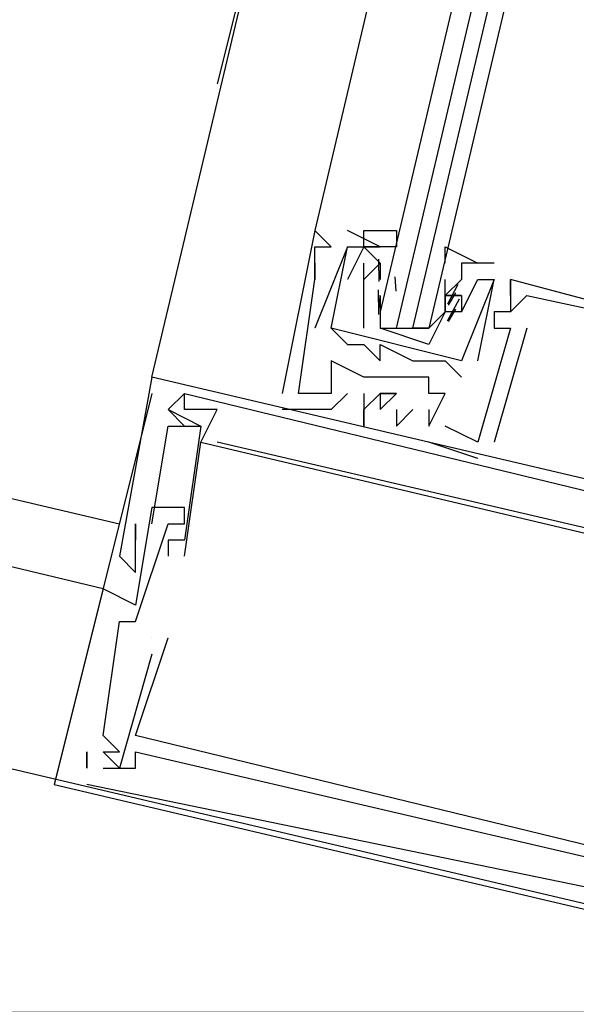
# Model space of a CAD drawing. Header units: feet. Extents: x -79 to 198, y -22 to 181.
# Tile 122 of 256: x 116.305 to 116.761, y 59.691 to 60.497. Entities that reach past the tile are written whole.
import ezdxf

# ---------------------------------------------------------------- set-up
doc = ezdxf.new("R2010")
doc.units = ezdxf.units.FT
doc.layers.add('A-LINEA', color=7, linetype='CONTINUOUS')
doc.layers.add('A-MURO-CONCRETO', color=8, linetype='CONTINUOUS')

msp = doc.modelspace()

# ---------------------------------------------------------------- linework, layer by layer
at = {"layer": 'A-LINEA'}
for p, q in [((116.4133, 60.2044), (118.08, 67.2311)), ((116.9333, 61.9644), (116.5467, 60.3244)), ((116.5867, 60.9244), (116.4667, 60.4444)), ((113.6133, 60.7378), (116.3867, 60.0844)), ((116.3733, 60.0311), (113.6533, 60.6844)), ((116.5467, 60.3244), (116.5467, 60.3244)), ((116.5467, 60.3244), (116.5467, 60.3244)), ((116.5467, 60.3244), (116.5467, 60.3244)), ((116.6, 60.3111), (116.5733, 60.3244)), ((116.5733, 60.3244), (116.5733, 60.3244)), ((116.6, 60.3111), (116.5733, 60.3244)), ((116.5733, 60.3244), (116.5733, 60.3244)), ((116.5733, 60.3111), (116.5467, 60.2444)), ((116.5467, 60.3111), (116.5467, 60.3111)), ((116.5733, 60.3111), (116.5467, 60.2444)), ((116.5467, 60.3111), (116.5467, 60.3111)), ((116.5467, 60.3111), (116.5467, 60.3111)), ((116.56, 60.3111), (116.56, 60.3111)), ((116.56, 60.3111), (116.56, 60.3111)), ((116.56, 60.3111), (116.56, 60.3111)), ((116.5733, 60.3111), (116.5733, 60.3111)), ((116.5733, 60.3111), (116.5733, 60.3111)), ((116.5733, 60.3111), (116.5733, 60.3111)), ((116.5733, 60.3111), (116.5733, 60.3111)), ((116.5867, 60.3111), (116.5867, 60.3111)), ((116.5867, 60.3111), (116.5867, 60.3111)), ((116.6, 60.3111), (116.6, 60.3111)), ((116.6, 60.3111), (116.6, 60.3111)), ((116.5467, 60.2978), (116.5467, 60.2978)), ((116.5467, 60.2978), (116.5467, 60.2978)), ((116.5467, 60.2978), (116.5467, 60.2978)), ((116.5867, 60.2978), (116.5867, 60.2978)), ((116.5867, 60.2978), (116.5867, 60.2978)), ((116.5992, 60.2827), (116.5989, 60.301)), ((116.6, 60.2978), (116.6, 60.2978)), ((116.6, 60.2978), (116.6, 60.2844)), ((116.6, 60.2978), (116.6, 60.2978)), ((116.6933, 60.2978), (116.6667, 60.2978)), ((116.6667, 60.2978), (116.6667, 60.2978)), ((116.6933, 60.2978), (116.6667, 60.2978)), ((116.6667, 60.2978), (116.6667, 60.2978)), ((116.6933, 60.2978), (116.6933, 60.2978)), ((116.6933, 60.2978), (116.6933, 60.2978)), ((116.6132, 60.2747), (116.6122, 60.2865)), ((116.5467, 60.2844), (116.5467, 60.2844)), ((116.5467, 60.2844), (116.5467, 60.2844)), ((116.5467, 60.2844), (116.5467, 60.2844)), ((116.5467, 60.2844), (116.5467, 60.2844)), ((116.5467, 60.2844), (116.5467, 60.2844)), ((116.5467, 60.2844), (116.5467, 60.2844)), ((116.5733, 60.2844), (116.5733, 60.2844)), ((116.5733, 60.2844), (116.5733, 60.2844)), ((116.5867, 60.2844), (116.5867, 60.2844)), ((116.5867, 60.2844), (116.5867, 60.2844)), ((116.5867, 60.2844), (116.5867, 60.2844)), ((116.5867, 60.2844), (116.5867, 60.2844)), ((116.6, 60.2844), (116.6, 60.2844)), ((116.6533, 60.2844), (116.6533, 60.2844)), ((116.6533, 60.2711), (116.6533, 60.2844)), ((116.6533, 60.2844), (116.6533, 60.2844)), ((116.6636, 60.2803), (116.6552, 60.2641)), ((116.68, 60.2178), (116.6933, 60.2844)), ((116.68, 60.2844), (116.68, 60.2844)), ((116.68, 60.2178), (116.6933, 60.2844)), ((116.68, 60.2844), (116.68, 60.2844)), ((116.6933, 60.2844), (116.6933, 60.2844)), ((116.6933, 60.2844), (116.6933, 60.2844)), ((116.6933, 60.2844), (116.6933, 60.2844)), ((116.6933, 60.2844), (116.6933, 60.2844)), ((116.7067, 60.2844), (116.7067, 60.2844)), ((116.7067, 60.2844), (116.7067, 60.2844)), ((116.7067, 60.2844), (116.7067, 60.2844)), ((116.7067, 60.2844), (116.7067, 60.2844)), ((116.7067, 60.2844), (116.7067, 60.2844)), ((116.7067, 60.2844), (116.7067, 60.2844)), ((116.5867, 60.2711), (116.5867, 60.2711)), ((116.5867, 60.2711), (116.5867, 60.2711)), ((116.5991, 60.2556), (116.5986, 60.2759)), ((116.5999, 60.2613), (116.5988, 60.2732)), ((116.6, 60.2711), (116.6, 60.2711)), ((116.6533, 60.2711), (116.6533, 60.2711)), ((116.6618, 60.2733), (116.6556, 60.2632)), ((116.6667, 60.2711), (116.6667, 60.2711)), ((116.6667, 60.2711), (116.6667, 60.2711)), ((116.7067, 60.2711), (116.7067, 60.2711)), ((116.7067, 60.2711), (116.7067, 60.2711)), ((116.7067, 60.2711), (116.7067, 60.2711)), ((116.7067, 60.2711), (116.7067, 60.2711)), ((116.7067, 60.2711), (116.7067, 60.2711)), ((116.7067, 60.2711), (116.7067, 60.2711)), ((116.72, 60.2711), (116.72, 60.2711)), ((116.72, 60.2711), (116.72, 60.2711)), ((116.72, 60.2711), (116.72, 60.2711)), ((116.6647, 60.2683), (116.655, 60.2503)), ((116.64, 60.2578), (116.64, 60.2578)), ((116.6533, 60.2578), (116.6533, 60.2578)), ((116.6533, 60.2578), (116.6533, 60.2578)), ((116.6618, 60.26), (116.6556, 60.2498)), ((116.6667, 60.2578), (116.6667, 60.2578)), ((116.6667, 60.2578), (116.6667, 60.2578)), ((116.6667, 60.2578), (116.6667, 60.2578)), ((116.6667, 60.2578), (116.6667, 60.2578)), ((116.6933, 60.2578), (116.6933, 60.2578)), ((116.6933, 60.2578), (116.6933, 60.2578)), ((116.6933, 60.2578), (116.6933, 60.2578)), ((116.7067, 60.2578), (116.7067, 60.2578)), ((116.7067, 60.2578), (116.7067, 60.2578)), ((116.7067, 60.2578), (116.7067, 60.2578)), ((116.7067, 60.2578), (116.7067, 60.2578)), ((116.7067, 60.2578), (116.7067, 60.2578)), ((116.7067, 60.2578), (116.7067, 60.2578)), ((116.5467, 60.2444), (116.5467, 60.2444)), ((116.5467, 60.2444), (116.5467, 60.2444)), ((116.56, 60.2444), (116.56, 60.2444)), ((116.56, 60.2444), (116.56, 60.2444)), ((116.56, 60.2444), (116.56, 60.2444)), ((116.56, 60.2444), (116.56, 60.2444)), ((116.64, 60.2311), (116.6, 60.2444)), ((116.6133, 60.2444), (116.6267, 60.2444)), ((116.64, 60.2444), (116.64, 60.2444)), ((116.72, 60.2444), (116.6933, 60.1511)), ((116.6933, 60.2444), (116.6933, 60.2444)), ((116.72, 60.2444), (116.6933, 60.1511)), ((116.6933, 60.2444), (116.6933, 60.2444)), ((116.72, 60.2444), (116.6933, 60.1511)), ((116.6933, 60.2444), (116.6933, 60.2444)), ((116.7067, 60.2444), (116.7067, 60.2444)), ((116.7067, 60.2444), (116.7067, 60.2444)), ((116.7067, 60.2444), (116.7067, 60.2444)), ((116.7067, 60.2444), (116.7067, 60.2444)), ((116.7067, 60.2444), (116.7067, 60.2444)), ((116.7067, 60.2444), (116.7067, 60.2444)), ((116.72, 60.2444), (116.72, 60.2444)), ((116.72, 60.2444), (116.72, 60.2444)), ((116.72, 60.2444), (116.72, 60.2444)), ((116.5733, 60.2311), (116.5733, 60.2311)), ((116.5733, 60.2311), (116.5733, 60.2311)), ((116.5867, 60.2311), (116.5867, 60.2311)), ((116.5867, 60.2311), (116.5867, 60.2311)), ((116.6, 60.2311), (116.6, 60.2311)), ((116.6, 60.2311), (116.6, 60.2311)), ((116.56, 60.2178), (116.56, 60.2178)), ((116.56, 60.2178), (116.56, 60.2178)), ((116.56, 60.2178), (116.56, 60.2178)), ((116.6, 60.2178), (116.6, 60.2178)), ((116.6, 60.2178), (116.6, 60.2178)), ((116.6267, 60.2178), (116.6267, 60.2178)), ((116.6267, 60.2178), (116.6267, 60.2178)), ((116.6533, 60.2178), (116.6533, 60.2178)), ((116.6533, 60.2178), (116.6533, 60.2178)), ((116.6667, 60.2178), (116.6667, 60.2178)), ((116.6667, 60.2178), (116.6667, 60.2178)), ((116.68, 60.2178), (116.68, 60.2178)), ((116.68, 60.2178), (116.68, 60.2178)), ((116.4133, 60.2044), (116.4133, 60.2044)), ((116.4133, 60.2044), (116.4133, 60.2044)), ((116.4133, 60.2044), (116.4133, 60.2044)), ((116.5867, 60.2044), (116.5867, 60.2044)), ((116.5867, 60.2044), (116.5867, 60.2044)), ((116.5867, 60.2044), (116.5867, 60.2044)), ((116.6133, 60.2044), (116.6133, 60.2044)), ((116.6133, 60.2044), (116.6133, 60.2044)), ((116.6133, 60.2044), (116.6133, 60.2044)), ((116.64, 60.2044), (116.64, 60.2044)), ((116.64, 60.2044), (116.64, 60.2044)), ((116.64, 60.2044), (116.64, 60.2044)), ((116.6667, 60.2044), (116.6667, 60.2044)), ((116.6667, 60.2044), (116.6667, 60.2044)), ((116.4133, 60.1911), (116.3333, 59.8711)), ((116.44, 60.1911), (116.44, 60.1911)), ((116.44, 60.1911), (116.44, 60.1911)), ((116.44, 60.1911), (116.44, 60.1911)), ((116.52, 60.1911), (116.52, 60.1911)), ((116.52, 60.1911), (116.52, 60.1911)), ((116.52, 60.1911), (116.52, 60.1911)), ((116.5333, 60.1911), (116.5333, 60.1911)), ((116.5333, 60.1911), (116.5333, 60.1911)), ((116.5333, 60.1911), (116.5333, 60.1911)), ((116.56, 60.1911), (116.56, 60.1911)), ((116.56, 60.1911), (116.56, 60.1911)), ((116.56, 60.1911), (116.56, 60.1911)), ((116.5733, 60.1911), (116.5733, 60.1911)), ((116.5733, 60.1911), (116.5733, 60.1911)), ((116.5733, 60.1911), (116.5733, 60.1911)), ((116.5867, 60.1911), (116.5867, 60.1911)), ((116.5867, 60.1911), (116.5867, 60.1911)), ((116.5867, 60.1911), (116.5867, 60.1911)), ((116.6, 60.1911), (116.6, 60.1911)), ((116.6, 60.1911), (116.6, 60.1911)), ((116.6, 60.1911), (116.6, 60.1911)), ((116.64, 60.1911), (116.64, 60.1911)), ((116.64, 60.1911), (116.64, 60.1911)), ((116.64, 60.1911), (116.64, 60.1911)), ((116.6533, 60.1911), (116.6533, 60.1911)), ((116.6533, 60.1911), (116.6533, 60.1911)), ((116.6533, 60.1911), (116.6533, 60.1911)), ((116.4267, 60.1778), (116.4267, 60.1778)), ((116.4267, 60.1778), (116.4267, 60.1778)), ((116.4267, 60.1778), (116.4267, 60.1778)), ((116.4267, 60.1778), (116.4267, 60.1778)), ((116.4267, 60.1778), (116.4267, 60.1778)), ((116.4267, 60.1778), (116.4267, 60.1778)), ((116.44, 60.1778), (116.44, 60.1778)), ((116.44, 60.1778), (116.44, 60.1778)), ((116.44, 60.1778), (116.44, 60.1778)), ((116.4667, 60.1778), (116.4667, 60.1778)), ((116.4667, 60.1778), (116.4667, 60.1778)), ((116.4667, 60.1778), (116.4667, 60.1778)), ((116.52, 60.1778), (116.52, 60.1778)), ((116.52, 60.1778), (116.52, 60.1778)), ((116.52, 60.1778), (116.52, 60.1778)), ((116.56, 60.1778), (116.56, 60.1778)), ((116.56, 60.1778), (116.56, 60.1778)), ((116.56, 60.1778), (116.56, 60.1778)), ((116.5867, 60.1778), (116.5867, 60.1778)), ((116.5867, 60.1778), (116.5867, 60.1778)), ((116.5867, 60.1778), (116.5867, 60.1778)), ((116.6133, 60.1778), (116.6133, 60.1778)), ((116.6133, 60.1778), (116.6133, 60.1778)), ((116.6133, 60.1778), (116.6133, 60.1778)), ((116.6267, 60.1778), (116.6267, 60.1778)), ((116.6267, 60.1778), (116.6267, 60.1778)), ((116.6267, 60.1778), (116.6267, 60.1778)), ((116.64, 60.1778), (116.64, 60.1778)), ((116.64, 60.1778), (116.64, 60.1778)), ((116.64, 60.1778), (116.64, 60.1778)), ((116.4267, 60.1644), (116.4267, 60.1644)), ((116.4267, 60.1644), (116.4267, 60.1644)), ((116.4267, 60.1644), (116.4267, 60.1644)), ((116.44, 60.1644), (116.44, 60.1644)), ((116.44, 60.1644), (116.44, 60.1644)), ((116.44, 60.1644), (116.44, 60.1644)), ((116.44, 60.1644), (116.44, 60.1644)), ((116.44, 60.1644), (116.44, 60.1644)), ((116.44, 60.1644), (116.44, 60.1644)), ((116.4533, 60.1644), (116.4533, 60.1644)), ((116.4533, 60.1644), (116.4533, 60.1644)), ((116.4533, 60.1644), (116.4533, 60.1644)), ((116.4533, 60.1644), (116.4533, 60.1644)), ((116.4533, 60.1644), (116.4533, 60.1644)), ((116.4533, 60.1644), (116.4533, 60.1644)), ((116.5867, 60.1644), (116.5867, 60.1644)), ((116.5867, 60.1644), (116.5867, 60.1644)), ((116.5867, 60.1644), (116.5867, 60.1644)), ((116.6133, 60.1644), (116.6133, 60.1644)), ((116.6133, 60.1644), (116.6133, 60.1644)), ((116.6133, 60.1644), (116.6133, 60.1644)), ((116.64, 60.1644), (116.64, 60.1644)), ((116.64, 60.1644), (116.64, 60.1644)), ((116.64, 60.1644), (116.64, 60.1644)), ((116.64, 60.1644), (116.64, 60.1644)), ((116.64, 60.1644), (116.64, 60.1644)), ((116.64, 60.1644), (116.64, 60.1644)), ((116.6533, 60.1644), (116.6533, 60.1644)), ((116.6533, 60.1644), (116.6533, 60.1644)), ((116.6533, 60.1644), (116.6533, 60.1644)), ((116.4533, 60.1511), (116.4533, 60.1511)), ((116.4533, 60.1511), (116.4533, 60.1511)), ((116.4533, 60.1511), (116.4533, 60.1511)), ((116.4533, 60.1511), (116.4533, 60.1511)), ((116.4533, 60.1511), (116.4533, 60.1511)), ((116.4533, 60.1511), (116.4533, 60.1511)), ((116.4667, 60.1511), (116.4667, 60.1511)), ((116.4667, 60.1511), (116.4667, 60.1511)), ((116.4667, 60.1511), (116.4667, 60.1511)), ((116.68, 60.1378), (116.64, 60.1511)), ((116.64, 60.1511), (116.64, 60.1511)), ((116.68, 60.1378), (116.64, 60.1511)), ((116.64, 60.1511), (116.64, 60.1511)), ((116.68, 60.1378), (116.64, 60.1511)), ((116.64, 60.1511), (116.64, 60.1511)), ((116.68, 60.1511), (116.68, 60.1511)), ((116.68, 60.1511), (116.68, 60.1511)), ((116.68, 60.1511), (116.68, 60.1511)), ((116.68, 60.1511), (116.68, 60.1511)), ((116.68, 60.1511), (116.68, 60.1511)), ((116.68, 60.1511), (116.68, 60.1511)), ((116.6933, 60.1511), (116.6933, 60.1511)), ((116.6933, 60.1511), (116.6933, 60.1511)), ((116.6933, 60.1511), (116.6933, 60.1511)), ((116.68, 60.1378), (116.68, 60.1378)), ((116.68, 60.1378), (116.68, 60.1378)), ((116.68, 60.1378), (116.68, 60.1378)), ((116.4133, 60.0978), (116.4133, 60.0978)), ((116.4133, 60.0978), (116.4133, 60.0978)), ((116.4133, 60.0978), (116.4133, 60.0978)), ((116.44, 60.0978), (116.44, 60.0978)), ((116.44, 60.0978), (116.44, 60.0978)), ((116.44, 60.0978), (116.44, 60.0978)), ((116.4, 60.0844), (116.4, 60.0844)), ((116.4, 60.0844), (116.4, 60.0844)), ((116.4, 60.0844), (116.4, 60.0844)), ((116.4, 60.0844), (116.4, 60.0844)), ((116.4, 60.0844), (116.4, 60.0844)), ((116.4, 60.0844), (116.4, 60.0844)), ((116.4133, 60.0844), (116.4133, 60.0844)), ((116.4133, 60.0844), (116.4133, 60.0844)), ((116.4133, 60.0844), (116.4133, 60.0844)), ((116.4267, 60.0844), (116.4267, 60.0844)), ((116.4267, 60.0844), (116.4267, 60.0844)), ((116.4267, 60.0844), (116.4267, 60.0844)), ((116.44, 60.0844), (116.44, 60.0844)), ((116.44, 60.0844), (116.44, 60.0844)), ((116.44, 60.0844), (116.44, 60.0844)), ((116.4, 60.0711), (116.4, 60.0711)), ((116.4, 60.0711), (116.4, 60.0711)), ((116.4, 60.0711), (116.4, 60.0711)), ((116.4267, 60.0711), (116.4267, 60.0711)), ((116.4267, 60.0711), (116.4267, 60.0711)), ((116.4267, 60.0711), (116.4267, 60.0711)), ((116.44, 60.0711), (116.44, 60.0711)), ((116.44, 60.0711), (116.44, 60.0711)), ((116.44, 60.0711), (116.44, 60.0711)), ((116.3867, 60.0578), (116.3867, 60.0578)), ((116.3867, 60.0578), (116.3867, 60.0578)), ((116.3867, 60.0578), (116.3867, 60.0578)), ((116.4, 60.0578), (116.4, 60.0578)), ((116.4, 60.0578), (116.4, 60.0578)), ((116.4, 60.0578), (116.4, 60.0578)), ((116.4267, 60.0578), (116.4267, 60.0578)), ((116.4267, 60.0578), (116.4267, 60.0578)), ((116.4267, 60.0578), (116.4267, 60.0578)), ((116.44, 60.0578), (116.44, 60.0578)), ((116.44, 60.0578), (116.44, 60.0578)), ((116.44, 60.0578), (116.44, 60.0578)), ((116.4, 60.0444), (116.4, 60.0444)), ((116.4, 60.0444), (116.4, 60.0444)), ((116.4, 60.0444), (116.4, 60.0444)), ((116.3733, 60.0311), (116.3733, 60.0311)), ((116.3733, 60.0311), (116.3733, 60.0311)), ((116.3733, 60.0311), (116.3733, 60.0311)), ((116.4, 60.0178), (116.4, 60.0178)), ((116.4, 60.0178), (116.4, 60.0178)), ((116.4, 60.0178), (116.4, 60.0178)), ((116.3867, 60.0044), (116.3867, 60.0044)), ((116.3867, 60.0044), (116.3867, 60.0044)), ((116.3867, 60.0044), (116.3867, 60.0044)), ((116.4, 60.0044), (116.4, 60.0044)), ((116.4, 60.0044), (116.4, 60.0044)), ((116.4, 60.0044), (116.4, 60.0044)), ((116.4133, 59.9911), (116.4133, 59.9911)), ((116.4133, 59.9911), (116.4133, 59.9911)), ((116.4133, 59.9911), (116.4133, 59.9911)), ((116.4133, 59.9911), (116.4133, 59.9911)), ((116.4133, 59.9911), (116.4133, 59.9911)), ((116.4133, 59.9911), (116.4133, 59.9911)), ((116.4267, 59.9911), (116.4267, 59.9911)), ((116.4267, 59.9911), (116.4267, 59.9911)), ((116.4267, 59.9911), (116.4267, 59.9911)), ((116.4133, 59.9778), (116.4133, 59.9778)), ((116.4133, 59.9778), (116.4133, 59.9778)), ((116.4133, 59.9778), (116.4133, 59.9778)), ((116.3733, 59.9111), (116.3733, 59.9111)), ((116.3733, 59.9111), (116.3733, 59.9111)), ((116.3733, 59.9111), (116.3733, 59.9111)), ((116.4, 59.9111), (116.4, 59.9111)), ((116.4, 59.9111), (116.4, 59.9111)), ((116.4, 59.9111), (116.4, 59.9111)), ((116.36, 59.8978), (116.36, 59.8844)), ((116.36, 59.8978), (116.36, 59.8978)), ((116.36, 59.8844), (116.36, 59.8978)), ((116.36, 59.8978), (116.36, 59.8978)), ((116.36, 59.8978), (116.36, 59.8844)), ((116.36, 59.8978), (116.36, 59.8978)), ((116.36, 59.8844), (116.36, 59.8978)), ((116.36, 59.8978), (116.36, 59.8978)), ((116.36, 59.8978), (116.36, 59.8844)), ((116.36, 59.8978), (116.36, 59.8978)), ((116.36, 59.8844), (116.36, 59.8978)), ((116.36, 59.8978), (116.36, 59.8978)), ((116.3733, 59.8978), (116.3733, 59.8978)), ((116.3733, 59.8978), (116.3733, 59.8978)), ((116.3733, 59.8978), (116.3733, 59.8978)), ((116.3733, 59.8978), (116.3733, 59.8978)), ((116.3733, 59.8978), (116.3733, 59.8978)), ((116.3733, 59.8978), (116.3733, 59.8978)), ((116.3867, 59.8978), (116.3867, 59.8978)), ((116.3867, 59.8978), (116.3867, 59.8978)), ((116.3867, 59.8978), (116.3867, 59.8978)), ((116.4, 59.8978), (116.4, 59.8978)), ((116.4, 59.8978), (116.4, 59.8978)), ((116.4, 59.8978), (116.4, 59.8978)), ((116.36, 59.8844), (116.36, 59.8844)), ((116.36, 59.8844), (116.36, 59.8844)), ((116.36, 59.8844), (116.36, 59.8844)), ((116.36, 59.8844), (116.36, 59.8844)), ((116.36, 59.8844), (116.36, 59.8844)), ((116.36, 59.8844), (116.36, 59.8844)), ((116.3733, 59.8844), (116.3733, 59.8844)), ((116.3733, 59.8844), (116.3733, 59.8844)), ((116.3733, 59.8844), (116.3733, 59.8844)), ((116.3867, 59.8844), (116.3867, 59.8844)), ((116.3867, 59.8844), (116.3867, 59.8844)), ((116.3867, 59.8844), (116.3867, 59.8844)), ((116.4, 59.8844), (116.4, 59.8844)), ((116.4, 59.8844), (116.4, 59.8844)), ((116.4, 59.8844), (116.4, 59.8844)), ((116.3333, 59.8711), (116.3333, 59.8711)), ((116.3333, 59.8711), (116.3333, 59.8711)), ((116.3333, 59.8711), (116.3333, 59.8711)), ((116.36, 59.8711), (116.36, 59.8711)), ((116.36, 59.8711), (116.36, 59.8711)), ((116.36, 59.8711), (116.36, 59.8711))]:
    msp.add_line(p, q, dxfattribs=at)
for points in [[(117, 61.9511), (116.6, 60.2578), (116.6, 60.2444), (116.6133, 60.2444), (117.0133, 61.9378)], [(117.04, 61.9378), (116.64, 60.2444), (116.6267, 60.2444), (117.0267, 61.9378)], [(117.1467, 59.6844), (116.8, 58.2178), (113.4, 59.0311), (113.7467, 60.4844), (117.1467, 59.6844)], [(116.64, 60.1644), (116.6533, 60.1911), (116.64, 60.1911), (116.64, 60.2044), (116.6133, 60.2044), (116.5867, 60.2044), (116.56, 60.2178), (116.56, 60.1911), (116.5333, 60.1911), (116.5467, 60.2844), (116.5467, 60.2978), (116.5467, 60.2844), (116.5467, 60.3111), (116.56, 60.3111), (116.5467, 60.3244), (116.52, 60.1911), (116.52, 60.1911)], [(116.64, 60.1644), (116.6533, 60.1911), (116.64, 60.1911), (116.64, 60.2044), (116.6133, 60.2044), (116.5867, 60.2044), (116.56, 60.2178), (116.56, 60.1911), (116.5333, 60.1911), (116.5467, 60.2844), (116.5467, 60.2978), (116.5467, 60.2844), (116.5467, 60.3111), (116.56, 60.3111), (116.5467, 60.3244), (116.52, 60.1911), (116.52, 60.1911)], [(116.64, 60.1644), (116.6533, 60.1911), (116.64, 60.1911), (116.64, 60.2044), (116.6133, 60.2044), (116.5867, 60.2044), (116.56, 60.2178), (116.56, 60.1911), (116.5333, 60.1911), (116.5467, 60.2844), (116.5467, 60.2978), (116.5467, 60.2844), (116.5467, 60.3111), (116.56, 60.3111), (116.5467, 60.3244), (116.52, 60.1911), (116.52, 60.1911)], [(116.5867, 60.2444), (116.5867, 60.2711), (116.5867, 60.2844), (116.6, 60.2978), (116.5867, 60.3111), (116.6, 60.3111), (116.5867, 60.3111), (116.5867, 60.3244), (116.6133, 60.3244), (116.6133, 60.3111), (116.6, 60.3111)], [(116.6667, 60.2178), (116.56, 60.2444), (116.5733, 60.3111), (116.5867, 60.3111), (116.5733, 60.2844)], [(116.6667, 60.2178), (116.56, 60.2444), (116.5733, 60.3111), (116.5867, 60.3111), (116.5733, 60.2844)], [(116.6533, 60.2978), (116.6533, 60.3111), (116.68, 60.2978), (116.6667, 60.2978), (116.6667, 60.2844), (116.6533, 60.2711), (116.6667, 60.2711), (116.6533, 60.2711), (116.6533, 60.2578), (116.64, 60.2311)], [(116.5867, 60.2711), (116.5867, 60.2711), (116.5867, 60.2844), (116.5867, 60.2978)], [(116.5867, 60.2711), (116.5867, 60.2711), (116.5867, 60.2844), (116.5867, 60.2978)], [(116.9067, 60.2311), (116.7067, 60.2844), (116.7067, 60.2711), (116.7067, 60.2844), (116.7067, 60.2711), (116.7067, 60.2578), (116.6933, 60.2578), (116.6933, 60.2444), (116.7067, 60.2444), (116.68, 60.1511), (116.6533, 60.1644)], [(116.9067, 60.2311), (116.7067, 60.2844), (116.7067, 60.2711), (116.7067, 60.2844), (116.7067, 60.2711), (116.7067, 60.2578), (116.6933, 60.2578), (116.6933, 60.2444), (116.7067, 60.2444), (116.68, 60.1511), (116.6533, 60.1644)], [(116.9067, 60.2311), (116.7067, 60.2844), (116.7067, 60.2711), (116.7067, 60.2844), (116.7067, 60.2711), (116.7067, 60.2578), (116.6933, 60.2578), (116.6933, 60.2444), (116.7067, 60.2444), (116.68, 60.1511), (116.6533, 60.1644)], [(116.6667, 60.2578), (116.68, 60.2844), (116.6933, 60.2844), (116.6667, 60.2178)], [(116.6667, 60.2578), (116.68, 60.2844), (116.6933, 60.2844), (116.6667, 60.2178)], [(116.6, 60.2711), (116.6, 60.2444), (116.64, 60.2444), (116.6533, 60.2578), (116.6533, 60.2711)], [(116.6667, 60.2711), (116.6667, 60.2578), (116.6533, 60.2578)], [(116.6667, 60.2711), (116.6667, 60.2578), (116.6533, 60.2578)], [(116.7067, 60.2578), (116.72, 60.2711), (116.9067, 60.2311), (116.88, 60.1111), (116.8133, 60.1244)], [(116.7067, 60.2578), (116.72, 60.2711), (116.9067, 60.2311), (116.88, 60.1111), (116.8133, 60.1244)], [(116.7067, 60.2578), (116.72, 60.2711), (116.9067, 60.2311), (116.88, 60.1111), (116.8133, 60.1244)], [(116.56, 60.2444), (116.5733, 60.2311), (116.5867, 60.2311), (116.6, 60.2178), (116.6, 60.2311), (116.6267, 60.2178), (116.6533, 60.2178), (116.6667, 60.2044)], [(116.56, 60.2444), (116.5733, 60.2311), (116.5867, 60.2311), (116.6, 60.2178), (116.6, 60.2311), (116.6267, 60.2178), (116.6533, 60.2178), (116.6667, 60.2044)], [(117.08, 60.0444), (117.0933, 60.0444), (116.4133, 60.2044), (116.3867, 60.0578), (116.4, 60.0444), (116.4, 60.0578), (116.4, 60.0844), (116.4, 60.0711)], [(117.08, 60.0444), (117.0933, 60.0444), (116.4133, 60.2044), (116.3867, 60.0578), (116.4, 60.0444), (116.4, 60.0578), (116.4, 60.0844), (116.4, 60.0711)], [(117.08, 60.0444), (117.0933, 60.0444), (116.4133, 60.2044), (116.3867, 60.0578), (116.4, 60.0444), (116.4, 60.0578), (116.4, 60.0844), (116.4, 60.0711)], [(116.4533, 60.1511), (116.4667, 60.1778), (116.44, 60.1778), (116.44, 60.1911), (116.4267, 60.1778), (116.4533, 60.1644), (116.44, 60.0711), (116.4267, 60.0711), (116.4267, 60.0578)], [(116.44, 60.1644), (116.4267, 60.1778), (116.44, 60.1911)], [(116.4533, 60.1511), (116.4667, 60.1778), (116.44, 60.1778), (116.44, 60.1911), (116.4267, 60.1778), (116.4533, 60.1644), (116.44, 60.0711), (116.4267, 60.0711), (116.4267, 60.0578)], [(116.44, 60.1644), (116.4267, 60.1778), (116.44, 60.1911)], [(116.4533, 60.1511), (116.4667, 60.1778), (116.44, 60.1778), (116.44, 60.1911), (116.4267, 60.1778), (116.4533, 60.1644), (116.44, 60.0711), (116.4267, 60.0711), (116.4267, 60.0578)], [(116.44, 60.1644), (116.4267, 60.1778), (116.44, 60.1911)], [(116.44, 60.1911), (116.88, 60.0844), (116.88, 60.0711)], [(116.44, 60.1911), (116.88, 60.0844), (116.88, 60.0711)], [(116.44, 60.1911), (116.88, 60.0844), (116.88, 60.0711)], [(116.5733, 60.1911), (116.5733, 60.1911), (116.56, 60.1778), (116.56, 60.1778), (116.52, 60.1778)], [(116.5733, 60.1911), (116.5733, 60.1911), (116.56, 60.1778), (116.56, 60.1778), (116.52, 60.1778)], [(116.5733, 60.1911), (116.5733, 60.1911), (116.56, 60.1778), (116.56, 60.1778), (116.52, 60.1778)], [(116.5867, 60.1911), (116.5867, 60.1644), (116.5867, 60.1778), (116.6, 60.1911), (116.6, 60.1911)], [(116.5867, 60.1911), (116.5867, 60.1644), (116.5867, 60.1778), (116.6, 60.1911), (116.6, 60.1911)], [(116.5867, 60.1911), (116.5867, 60.1644), (116.5867, 60.1778), (116.6, 60.1911), (116.6, 60.1911)], [(116.6133, 60.1911), (116.6, 60.1911), (116.6, 60.1778), (116.6133, 60.1911), (116.6, 60.1911), (116.6133, 60.1911), (116.6, 60.1911)], [(116.6133, 60.1911), (116.6, 60.1911), (116.6, 60.1778), (116.6133, 60.1911), (116.6, 60.1911), (116.6133, 60.1911), (116.6, 60.1911)], [(116.6133, 60.1911), (116.6, 60.1911), (116.6, 60.1778), (116.6133, 60.1911), (116.6, 60.1911), (116.6133, 60.1911), (116.6, 60.1911)], [(116.6133, 60.1778), (116.6133, 60.1644), (116.6267, 60.1778), (116.6267, 60.1778)], [(116.6133, 60.1778), (116.6133, 60.1644), (116.6267, 60.1778), (116.6267, 60.1778)], [(116.6133, 60.1778), (116.6133, 60.1644), (116.6267, 60.1778), (116.6267, 60.1778)], [(116.64, 60.1778), (116.64, 60.1644), (116.64, 60.1644)], [(116.64, 60.1778), (116.64, 60.1644), (116.64, 60.1644)], [(116.64, 60.1778), (116.64, 60.1644), (116.64, 60.1644)], [(116.4133, 60.0844), (116.4267, 60.1644), (116.44, 60.1644), (116.4533, 60.1644)], [(116.4133, 60.0844), (116.4267, 60.1644), (116.44, 60.1644), (116.4533, 60.1644)], [(116.4133, 60.0844), (116.4267, 60.1644), (116.44, 60.1644), (116.4533, 60.1644)], [(116.44, 60.0578), (116.4533, 60.1511), (116.96, 60.0311), (116.9333, 59.9378), (116.9333, 59.9378), (116.9467, 59.9511), (116.96, 60.0311)], [(116.44, 60.0578), (116.4533, 60.1511), (116.96, 60.0311), (116.9333, 59.9378), (116.9333, 59.9378), (116.9467, 59.9511), (116.96, 60.0311)], [(116.44, 60.0578), (116.4533, 60.1511), (116.96, 60.0311), (116.9333, 59.9378), (116.9333, 59.9378), (116.9467, 59.9511), (116.96, 60.0311)], [(116.9733, 60.0578), (116.96, 60.0311), (116.8667, 60.0578), (116.8667, 60.0711), (116.88, 60.0711), (116.8667, 60.0711), (116.8667, 60.0578), (116.4667, 60.1511)], [(116.9733, 60.0578), (116.96, 60.0311), (116.8667, 60.0578), (116.8667, 60.0711), (116.88, 60.0711), (116.8667, 60.0711), (116.8667, 60.0578), (116.4667, 60.1511)], [(116.9733, 60.0578), (116.96, 60.0311), (116.8667, 60.0578), (116.8667, 60.0711), (116.88, 60.0711), (116.8667, 60.0711), (116.8667, 60.0578), (116.4667, 60.1511)], [(116.3733, 59.8978), (116.3867, 59.8978), (116.3733, 59.9111), (116.3867, 60.0044), (116.4, 60.0044), (116.4267, 60.0844), (116.44, 60.0844), (116.44, 60.0978), (116.4133, 60.0978), (116.4, 60.0178), (116.3733, 60.0311), (116.3333, 59.8711), (117.0133, 59.7111), (117.0133, 59.7244)], [(116.3733, 59.8978), (116.3867, 59.8978), (116.3733, 59.9111), (116.3867, 60.0044), (116.4, 60.0044), (116.4267, 60.0844), (116.44, 60.0844), (116.44, 60.0978), (116.4133, 60.0978), (116.4, 60.0178), (116.3733, 60.0311), (116.3333, 59.8711), (117.0133, 59.7111), (117.0133, 59.7244)], [(116.3733, 59.8978), (116.3867, 59.8978), (116.3733, 59.9111), (116.3867, 60.0044), (116.4, 60.0044), (116.4267, 60.0844), (116.44, 60.0844), (116.44, 60.0978), (116.4133, 60.0978), (116.4, 60.0178), (116.3733, 60.0311), (116.3333, 59.8711), (117.0133, 59.7111), (117.0133, 59.7244)], [(116.9333, 59.8711), (116.92, 59.8711), (116.92, 59.8711), (116.8933, 59.7911), (116.4, 59.9111), (116.4267, 59.9911)], [(116.9333, 59.8711), (116.92, 59.8711), (116.92, 59.8711), (116.8933, 59.7911), (116.4, 59.9111), (116.4267, 59.9911)], [(116.9333, 59.8711), (116.92, 59.8711), (116.92, 59.8711), (116.8933, 59.7911), (116.4, 59.9111), (116.4267, 59.9911)], [(116.4133, 59.9778), (116.3867, 59.8844), (116.3733, 59.8978)], [(116.4133, 59.9778), (116.3867, 59.8844), (116.3733, 59.8978)], [(116.4133, 59.9778), (116.3867, 59.8844), (116.3733, 59.8978)], [(116.3733, 59.8844), (116.4, 59.8844), (116.4, 59.8978), (116.8, 59.8044), (116.8, 59.7911), (116.8133, 59.7778)], [(116.3733, 59.8844), (116.4, 59.8844), (116.4, 59.8978), (116.8, 59.8044), (116.8, 59.7911), (116.8133, 59.7778)], [(116.3733, 59.8844), (116.4, 59.8844), (116.4, 59.8978), (116.8, 59.8044), (116.8, 59.7911), (116.8133, 59.7778)], [(116.8133, 59.7778), (116.8267, 59.7911), (116.8133, 59.8044), (116.8133, 59.7911), (116.8133, 59.7778), (116.36, 59.8711)], [(116.8133, 59.7778), (116.8267, 59.7911), (116.8133, 59.8044), (116.8133, 59.7911), (116.8133, 59.7778), (116.36, 59.8711)], [(116.8133, 59.7778), (116.8267, 59.7911), (116.8133, 59.8044), (116.8133, 59.7911), (116.8133, 59.7778), (116.36, 59.8711)]]:
    msp.add_lwpolyline(points, dxfattribs=at)
at = {"layer": 'A-MURO-CONCRETO'}
msp.add_lwpolyline([(113.7467, 60.4844), (117.1467, 59.6844), (113.5467, 59.6844), (113.7467, 60.4844), (113.7467, 60.4844)], dxfattribs=at)

doc.saveas('drawing.dxf')
